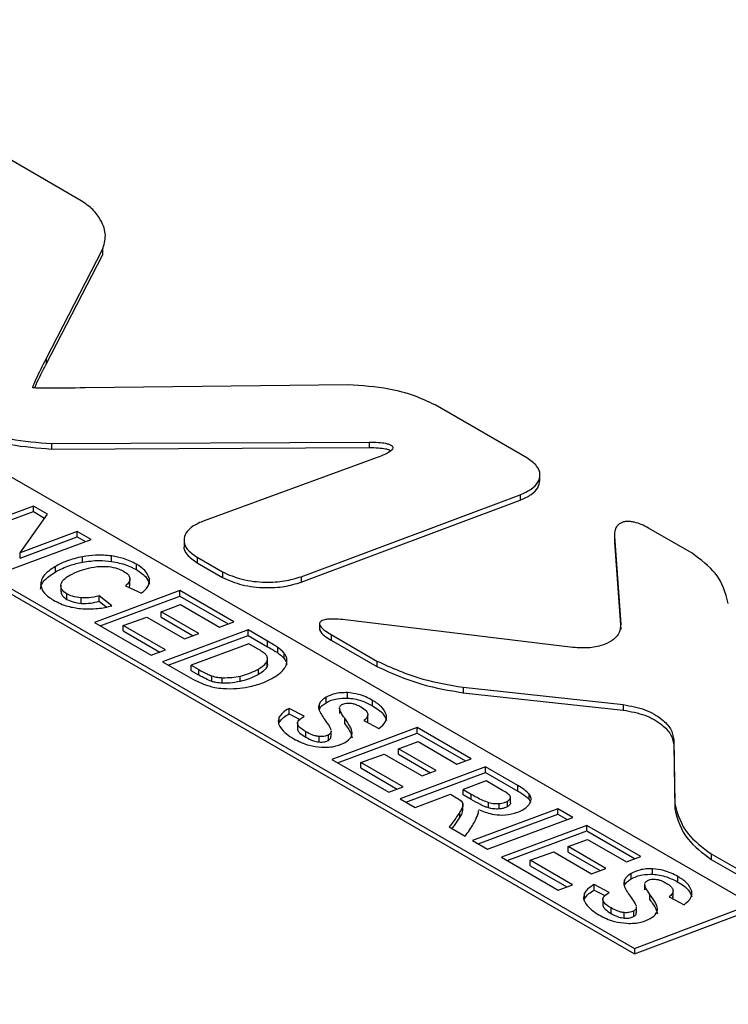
# Paper-space layout 'Sheet1' of a CAD drawing. Header units: millimetres. Extents: x 0 to 420, y 0 to 297.
# Tile 111 of 130: x 326.66 to 328.77, y 264.95 to 267.89. Entities that reach past the tile are written whole.
import ezdxf

# ---------------------------------------------------------------- set-up
doc = ezdxf.new("R2010")
doc.units = ezdxf.units.MM
doc.layers.add('SLD-0', color=179, linetype='Continuous')

psp = doc.layouts.new('Sheet1')

# ---------------------------------------------------------------- linework, layer by layer
at = {"layer": 'SLD-0', "color": 179, "linetype": 'Continuous', "lineweight": 25}
for p, q in [((326.8423, 267.353), (326.5782, 267.5054)), ((326.7376, 266.8806), (326.9063, 267.2067)), ((326.7376, 266.8643), (326.9063, 267.1904)), ((326.9063, 267.2067), (326.9063, 267.1904)), ((328.8433, 265.2516), (325.5068, 267.1777)), ((325.1575, 267.0462), (328.494, 265.1201)), ((325.1575, 267.0298), (328.494, 265.1037)), ((326.7376, 266.8806), (326.7376, 266.8643)), ((327.6389, 266.8034), (326.8543, 266.7937)), ((328.1728, 266.5849), (327.8986, 266.7432)), ((326.7536, 266.6276), (327.7021, 266.6319)), ((326.7536, 266.6276), (326.7536, 266.6113)), ((327.7021, 266.6319), (327.7021, 266.6156)), ((326.7536, 266.6113), (327.7021, 266.6156)), ((327.7256, 266.5856), (327.2092, 266.3972)), ((328.2119, 266.5153), (328.2119, 266.5357)), ((327.4994, 266.23), (328.1528, 266.4749)), ((328.1528, 266.4749), (328.1528, 266.4586)), ((327.4994, 266.2136), (328.1528, 266.4586)), ((326.6997, 266.4409), (326.4446, 266.346)), ((326.4618, 266.3361), (326.6997, 266.4245)), ((326.66, 266.3017), (326.7415, 266.4167)), ((326.7415, 266.4167), (326.6997, 266.4409)), ((326.6997, 266.4245), (326.6997, 266.4409)), ((326.6997, 266.4245), (326.7333, 266.4051)), ((326.8307, 266.3652), (326.66, 266.3017)), ((326.8722, 266.3412), (326.8307, 266.3652)), ((326.8307, 266.3489), (326.8307, 266.3652)), ((328.4341, 266.3568), (328.4341, 266.3364)), ((328.6663, 266.3), (328.5356, 266.3754)), ((326.6172, 266.2464), (326.8722, 266.3412)), ((326.66, 266.2854), (326.8307, 266.3489)), ((326.8307, 266.3489), (326.855, 266.3348)), ((327.1494, 266.3408), (327.1494, 266.3204)), ((328.4343, 266.3498), (328.4529, 266.0884)), ((328.4343, 266.3498), (328.4343, 266.3334)), ((328.4346, 266.3384), (328.4343, 266.3334)), ((328.4343, 266.3334), (328.4529, 266.072)), ((326.66, 266.2854), (326.66, 266.3017)), ((326.8462, 266.2735), (326.8462, 266.2898)), ((326.9333, 266.2756), (326.9333, 266.2919)), ((327.0071, 266.2511), (327.0071, 266.2675)), ((327.1882, 266.2881), (327.2642, 266.2442)), ((327.1882, 266.2881), (327.1882, 266.2718)), ((327.1882, 266.2718), (327.2642, 266.2279)), ((326.7657, 266.2444), (326.7657, 266.2607)), ((327.2642, 266.2442), (327.2642, 266.2279)), ((326.9881, 266.2053), (326.9881, 266.2237)), ((327.046, 266.2077), (327.046, 266.224)), ((327.4994, 266.23), (327.4994, 266.2136)), ((326.7817, 266.205), (326.7817, 266.1846)), ((326.7993, 266.1624), (326.7993, 266.1788)), ((327.1371, 266.1884), (326.882, 266.0935)), ((326.9751, 266.2029), (327.022, 266.1805)), ((327.2982, 266.0953), (327.1371, 266.1884)), ((327.1371, 266.172), (327.1371, 266.1884)), ((326.8419, 266.1504), (326.8419, 266.1667)), ((326.9342, 266.143), (326.8957, 266.1728)), ((326.8957, 266.1565), (326.8957, 266.1728)), ((326.8957, 266.1565), (326.9172, 266.1398)), ((326.8992, 266.0836), (327.1371, 266.172)), ((327.1371, 266.172), (327.281, 266.0889)), ((327.0812, 266.1252), (327.1392, 266.1467)), ((327.1937, 266.0602), (327.0812, 266.1252)), ((327.0812, 266.1088), (327.0812, 266.1252)), ((327.1392, 266.1467), (327.2556, 266.0795)), ((326.882, 266.0935), (327.0518, 265.9955)), ((326.9681, 266.0843), (327.0386, 266.1093)), ((327.0386, 266.1093), (327.1511, 266.0443)), ((327.0812, 266.1088), (327.1765, 266.0538)), ((327.2556, 266.0795), (327.2982, 266.0953)), ((327.554, 266.0919), (327.554, 266.0715)), ((328.3103, 266.0186), (327.6299, 266.1011)), ((327.0945, 266.0113), (326.9681, 266.0843)), ((326.9681, 266.068), (326.9681, 266.0843)), ((326.9681, 266.068), (327.0773, 266.0049)), ((327.3404, 266.071), (327.0853, 265.9762)), ((327.399, 266.0372), (327.3404, 266.071)), ((327.3404, 266.0546), (327.3404, 266.071)), ((327.1025, 265.9662), (327.3404, 266.0546)), ((327.1511, 266.0443), (327.1937, 266.0602)), ((327.3404, 266.0546), (327.399, 266.0208)), ((327.399, 266.0208), (327.399, 266.0372)), ((327.5886, 266.057), (327.7253, 265.9781)), ((327.5886, 266.057), (327.5886, 266.0407)), ((327.5886, 266.0407), (327.7253, 265.9618)), ((327.0518, 265.9955), (327.0945, 266.0113)), ((327.3429, 266.0296), (327.1711, 265.9656)), ((327.3689, 266.0146), (327.3429, 266.0296)), ((327.4296, 266.0023), (327.4296, 266.0187)), ((327.4484, 265.9854), (327.4484, 266.0017)), ((327.0853, 265.9762), (327.1619, 265.9319)), ((327.3972, 265.9617), (327.3972, 265.978)), ((327.3985, 265.9687), (327.3985, 265.9851)), ((327.7253, 265.9781), (327.7253, 265.9618)), ((327.1711, 265.9656), (327.1938, 265.9525)), ((327.1711, 265.9493), (327.1711, 265.9656)), ((327.1938, 265.9362), (327.1711, 265.9493)), ((327.1938, 265.9362), (327.1938, 265.9525)), ((327.3712, 265.938), (327.3712, 265.9543)), ((327.3981, 265.9688), (327.3972, 265.9617)), ((327.2323, 265.9173), (327.2323, 265.9336)), ((327.2635, 265.912), (327.2635, 265.9283)), ((327.3166, 265.9169), (327.3166, 265.9333)), ((327.9824, 265.8998), (328.4605, 265.848)), ((327.9824, 265.8998), (327.9824, 265.8835)), ((327.5732, 265.8535), (327.5732, 265.8699)), ((327.637, 265.8674), (327.637, 265.8837)), ((327.712, 265.8443), (327.712, 265.8606)), ((327.9824, 265.8835), (328.4605, 265.8317)), ((327.5076, 265.8133), (327.4629, 265.8366)), ((327.4629, 265.8203), (327.4629, 265.8366)), ((327.5535, 265.8344), (327.5535, 265.8507)), ((327.6132, 265.8373), (327.6132, 265.821)), ((327.6133, 265.8353), (327.6134, 265.8373)), ((328.4605, 265.848), (328.4605, 265.8317)), ((327.4336, 265.7943), (327.4336, 265.8106)), ((327.4629, 265.8203), (327.4946, 265.8037)), ((327.6291, 265.7909), (327.6291, 265.8072)), ((327.6862, 265.8002), (327.731, 265.7765)), ((327.6982, 265.8015), (327.6982, 265.8178)), ((327.7539, 265.8001), (327.7539, 265.8164)), ((327.4326, 265.7901), (327.4336, 265.7943)), ((327.4881, 265.7948), (327.4881, 265.7744)), ((327.5131, 265.7503), (327.5131, 265.7667)), ((327.5885, 265.7527), (327.5885, 265.769)), ((327.8457, 265.7793), (327.5907, 265.6844)), ((328.0069, 265.6862), (327.8457, 265.7793)), ((327.8457, 265.7629), (327.8457, 265.7793)), ((327.5524, 265.7364), (327.5524, 265.7527)), ((327.5805, 265.7413), (327.5805, 265.7576)), ((327.6079, 265.6745), (327.8457, 265.7629)), ((327.7899, 265.716), (327.8479, 265.7376)), ((327.8457, 265.7629), (327.9897, 265.6798)), ((327.8479, 265.7376), (327.9642, 265.6704)), ((328.6113, 265.744), (328.6141, 265.552)), ((328.6113, 265.744), (328.6113, 265.7277)), ((327.9024, 265.6511), (327.7899, 265.716)), ((327.7899, 265.6997), (327.7899, 265.716)), ((328.6113, 265.7277), (328.6141, 265.5357)), ((327.5907, 265.6844), (327.7604, 265.5864)), ((327.6767, 265.6752), (327.7472, 265.7002)), ((327.7472, 265.7002), (327.8598, 265.6352)), ((327.7899, 265.6997), (327.8852, 265.6447)), ((327.9642, 265.6704), (328.0069, 265.6862)), ((327.8032, 265.6022), (327.6767, 265.6752)), ((327.6767, 265.6589), (327.6767, 265.6752)), ((327.6767, 265.6589), (327.7859, 265.5958)), ((328.0493, 265.6618), (327.7941, 265.567)), ((327.8598, 265.6352), (327.9024, 265.6511)), ((328.1458, 265.6061), (328.0493, 265.6618)), ((328.0493, 265.6454), (328.0493, 265.6618)), ((327.8113, 265.5571), (328.0493, 265.6454)), ((328.0513, 265.6201), (327.9828, 265.5946)), ((328.0493, 265.6454), (328.1458, 265.5897)), ((328.1005, 265.5917), (328.0513, 265.6201)), ((327.7604, 265.5864), (327.8032, 265.6022)), ((327.9828, 265.5946), (328.0065, 265.5809)), ((327.9828, 265.5783), (327.9828, 265.5946)), ((328.1458, 265.5897), (328.1458, 265.6061)), ((327.7941, 265.567), (327.8389, 265.5411)), ((327.8389, 265.5411), (327.9445, 265.5804)), ((327.9445, 265.5804), (327.9628, 265.5699)), ((328.0065, 265.5646), (327.9828, 265.5783)), ((328.0065, 265.5646), (328.0065, 265.5809)), ((328.1237, 265.5543), (328.1237, 265.5706)), ((328.1796, 265.5645), (328.1796, 265.5808)), ((328.1796, 265.5645), (328.1832, 265.5564)), ((327.9816, 265.5312), (327.9816, 265.5516)), ((328.2657, 265.5368), (328.0106, 265.442)), ((328.0585, 265.5394), (328.0585, 265.5557)), ((328.0899, 265.5363), (328.0899, 265.5526)), ((328.1152, 265.5431), (328.1152, 265.5595)), ((328.3104, 265.511), (328.2657, 265.5368)), ((328.2657, 265.5205), (328.2657, 265.5368)), ((328.6141, 265.552), (328.6141, 265.5357)), ((327.9731, 265.5112), (327.9731, 265.5276)), ((328.0278, 265.4321), (328.2657, 265.5205)), ((328.0553, 265.4162), (328.3104, 265.511)), ((328.2657, 265.5205), (328.2932, 265.5046)), ((327.9404, 265.4825), (327.9884, 265.4548)), ((328.3519, 265.4871), (328.0968, 265.3922)), ((328.513, 265.394), (328.3519, 265.4871)), ((328.3519, 265.4707), (328.3519, 265.4871)), ((328.114, 265.3823), (328.3519, 265.4707)), ((328.296, 265.4238), (328.354, 265.4454)), ((328.3519, 265.4707), (328.4958, 265.3876)), ((328.354, 265.4454), (328.4704, 265.3782)), ((328.0106, 265.442), (328.0553, 265.4162)), ((328.4085, 265.3589), (328.296, 265.4238)), ((328.296, 265.4075), (328.296, 265.4238)), ((328.0968, 265.3922), (328.2666, 265.2942)), ((328.1828, 265.383), (328.2534, 265.408)), ((328.2534, 265.408), (328.366, 265.343)), ((328.296, 265.4075), (328.3913, 265.3525)), ((328.4704, 265.3782), (328.513, 265.394)), ((328.7231, 265.4021), (328.8517, 265.3279)), ((328.7231, 265.4021), (328.7231, 265.3857)), ((328.7231, 265.3857), (328.8517, 265.3115)), ((328.3093, 265.31), (328.1828, 265.383)), ((328.1828, 265.3667), (328.1828, 265.383)), ((328.1828, 265.3667), (328.2921, 265.3036)), ((328.366, 265.343), (328.4085, 265.3589)), ((328.5482, 265.3414), (328.5482, 265.3577)), ((328.4844, 265.3275), (328.4844, 265.3438)), ((328.6232, 265.3182), (328.6232, 265.3345)), ((328.2666, 265.2942), (328.3093, 265.31)), ((328.4188, 265.2873), (328.3741, 265.3106)), ((328.3741, 265.2943), (328.3741, 265.3106)), ((328.4647, 265.3084), (328.4647, 265.3247)), ((328.5244, 265.3113), (328.5244, 265.295)), ((328.5246, 265.3093), (328.5246, 265.3113)), ((328.3438, 265.2641), (328.3448, 265.2682)), ((328.3448, 265.2682), (328.3448, 265.2846)), ((328.3741, 265.2943), (328.4058, 265.2777)), ((328.3993, 265.2688), (328.3993, 265.2484)), ((328.5403, 265.2649), (328.5403, 265.2812)), ((328.5974, 265.2741), (328.6422, 265.2505)), ((328.6094, 265.2754), (328.6094, 265.2918)), ((328.6651, 265.2741), (328.6651, 265.2904)), ((328.4243, 265.2243), (328.4243, 265.2407)), ((328.494, 265.1201), (328.8433, 265.2516)), ((328.4997, 265.2266), (328.4997, 265.243)), ((328.4637, 265.2104), (328.4637, 265.2267)), ((328.4917, 265.2153), (328.4917, 265.2316)), ((328.494, 265.1037), (328.8433, 265.2352)), ((328.494, 265.1201), (328.494, 265.1037))]:
    psp.add_line(p, q, dxfattribs=at)
at = {"layer": 'SLD-0', "color": 8, "linetype": 'Continuous', "lineweight": 25}
psp.add_line((327.4564, 265.9749), (327.4564, 265.9841), dxfattribs=at)
at = {"layer": 'SLD-0', "color": 179, "linetype": 'Continuous', "lineweight": 25}
for points, knots in [([(300.8117, 233.1349), (301.6188, 233.2648), (303.2339, 233.5248), (305.597, 234.02), (308.0793, 234.6326), (310.6473, 235.3998), (313.2718, 236.337), (315.7847, 237.3803), (318.1811, 238.5162), (320.457, 239.7305), (322.6938, 241.0634), (324.8882, 242.5115), (327.0544, 244.0642), (329.5567, 245.9831), (332.3625, 248.2786), (335.4913, 250.9386), (338.371, 253.376), (341.0645, 255.5658), (343.5864, 257.5012), (346.2373, 259.3761), (348.7394, 260.9713), (351.0598, 262.2977), (353.1481, 263.3799), (355.3328, 264.3974), (357.612, 265.3396), (359.8488, 266.1475), (362.024, 266.8283), (364.1112, 267.4047), (365.5452, 267.7306), (366.2619, 267.8935)], [0, 0, 0, 0, 0.027717, 0.05546, 0.083177, 0.117121, 0.151185, 0.185354, 0.219572, 0.253751, 0.287773, 0.32568, 0.363607, 0.401527, 0.462639, 0.523763, 0.584887, 0.631004, 0.677154, 0.723264, 0.769326, 0.800145, 0.831038, 0.861937, 0.892791, 0.923577, 0.949045, 0.974532, 1, 1, 1, 1]), ([(366.2864, 267.8306), (365.5699, 267.6713), (364.1362, 267.3526), (362.0491, 266.7847), (359.8738, 266.1107), (357.6369, 265.3079), (355.3576, 264.3698), (353.1731, 263.3553), (351.0853, 262.2756), (348.765, 260.9512), (346.2629, 259.3578), (343.6119, 257.4842), (341.0903, 255.5499), (338.3969, 253.3607), (335.5173, 250.9232), (332.3888, 248.2628), (329.5832, 245.9664), (327.0811, 244.0464), (324.9148, 242.4924), (322.7202, 241.0427), (320.4828, 239.7079), (318.206, 238.4914), (315.8088, 237.353), (313.2951, 236.3066), (310.6701, 235.3653), (308.1014, 234.5932), (305.618, 233.9748), (303.2535, 233.4727), (301.6375, 233.2059), (300.8299, 233.0726)], [0, 0, 0, 0, 0.02543, 0.050879, 0.076309, 0.107066, 0.137893, 0.168764, 0.19963, 0.230421, 0.276466, 0.322559, 0.368692, 0.414792, 0.475916, 0.53704, 0.598151, 0.636084, 0.674023, 0.711942, 0.745992, 0.780199, 0.814445, 0.848642, 0.882735, 0.916709, 0.944464, 0.972244, 1, 1, 1, 1]), ([(298.7179, 234.1414), (299.2253, 234.2087), (300.6004, 234.3911), (302.8024, 234.7899), (305.2927, 235.364), (307.7067, 236.0448), (310.032, 236.8188), (312.2498, 237.673), (314.3587, 238.5984), (316.3664, 239.5836), (318.5512, 240.7685), (320.8745, 242.1712), (323.3057, 243.8), (325.7351, 245.5706), (328.1718, 247.4742), (331.0968, 249.8757), (334.4088, 252.6822), (337.5839, 255.3157), (340.2212, 257.3746), (342.2608, 258.882), (344.3881, 260.3481), (346.6208, 261.7651), (348.9849, 263.1167), (351.488, 264.3914), (354.1242, 265.5745), (356.8761, 266.6641), (358.8127, 267.2913), (359.7795, 267.6045)], [0, 0, 0, 0, 0.018184, 0.049281, 0.080496, 0.11178, 0.14305, 0.174192, 0.204849, 0.235532, 0.266199, 0.309531, 0.352901, 0.396258, 0.44618, 0.496107, 0.573894, 0.651674, 0.690242, 0.72883, 0.7674, 0.805943, 0.844697, 0.883574, 0.922465, 0.96129, 1, 1, 1, 1]), ([(326.9063, 267.2067), (326.9106, 267.2208), (326.9193, 267.25), (326.9045, 267.291), (326.88, 267.3267), (326.8546, 267.3444), (326.8423, 267.353)], [0, 0, 0, 0, 0.272034, 0.562347, 0.788167, 1, 1, 1, 1]), ([(326.6981, 266.7941), (326.6981, 266.7942), (326.698, 266.7942), (326.6979, 266.7943), (326.6979, 266.7947), (326.698, 266.7955), (326.6986, 266.7979), (326.7017, 266.8064), (326.7142, 266.8344), (326.7275, 266.8606), (326.7376, 266.8806)], [0, 0, 0, 0, 0.000846, 0.001972, 0.004452, 0.011092, 0.03004, 0.085506, 0.301996, 1, 1, 1, 1]), ([(326.7036, 266.7937), (326.705, 266.7972), (326.7151, 266.8209), (326.7273, 266.8443), (326.7376, 266.8643)], [0, 0, 0, 0, 0.147477, 1, 1, 1, 1]), ([(327.8986, 266.7432), (327.8788, 266.7525), (327.8371, 266.7721), (327.7495, 266.7954), (327.6802, 266.8004), (327.6389, 266.8034)], [0, 0, 0, 0, 0.268801, 0.564488, 1, 1, 1, 1]), ([(360.289, 266.7921), (359.6913, 266.634), (358.496, 266.3177), (356.4456, 265.6679), (354.1631, 264.828), (351.7016, 263.7616), (349.3617, 262.6011), (347.097, 261.3364), (344.9073, 259.9775), (342.7816, 258.5337), (340.7472, 257.0444), (338.1135, 254.9992), (334.9453, 252.3715), (331.6443, 249.5559), (328.7309, 247.1375), (326.298, 245.2092), (323.8698, 243.4088), (321.4365, 241.7447), (319.1088, 240.3029), (316.9158, 239.076), (314.8963, 238.0462), (312.7792, 237.0681), (310.5578, 236.156), (308.2358, 235.3099), (305.8305, 234.5268), (303.359, 233.7983), (301.66, 233.3558), (300.8117, 233.1349)], [0, 0, 0, 0, 0.023728, 0.047457, 0.0841, 0.120822, 0.157572, 0.194252, 0.233184, 0.272146, 0.311129, 0.350089, 0.429139, 0.508199, 0.559187, 0.610171, 0.654702, 0.699245, 0.743753, 0.775484, 0.807231, 0.838954, 0.87111, 0.903362, 0.935635, 0.967864, 1, 1, 1, 1]), ([(326.8543, 266.7937), (326.8148, 266.7933), (326.7656, 266.7928), (326.7142, 266.7932), (326.7018, 266.7937), (326.699, 266.7939), (326.6983, 266.7941), (326.6982, 266.7941), (326.6981, 266.7941)], [0, 0, 0, 0, 0.757155, 0.944438, 0.986459, 0.996156, 0.998476, 1, 1, 1, 1]), ([(326.4938, 266.689), (326.5136, 266.6796), (326.5553, 266.6599), (326.6429, 266.6363), (326.7123, 266.6308), (326.7536, 266.6276)], [0, 0, 0, 0, 0.268719, 0.564567, 1, 1, 1, 1]), ([(326.4938, 266.6727), (326.5136, 266.6633), (326.5553, 266.6436), (326.6429, 266.6199), (326.7123, 266.6145), (326.7536, 266.6113)], [0, 0, 0, 0, 0.268719, 0.564567, 1, 1, 1, 1]), ([(327.7021, 266.6319), (327.7115, 266.6318), (327.728, 266.6316), (327.7479, 266.6294), (327.7607, 266.6262), (327.7682, 266.6229), (327.7724, 266.6187), (327.7728, 266.6138), (327.7697, 266.6087), (327.7619, 266.602), (327.7471, 266.5939), (327.7334, 266.5886), (327.7256, 266.5856)], [0, 0, 0, 0, 0.180979, 0.319924, 0.391632, 0.449806, 0.49987, 0.549937, 0.608118, 0.679846, 0.81887, 1, 1, 1, 1]), ([(327.7021, 266.6156), (327.7115, 266.6155), (327.728, 266.6153), (327.7478, 266.613), (327.7604, 266.6101), (327.765, 266.6077), (327.7669, 266.6067)], [0, 0, 0, 0, 0.411547, 0.727509, 0.890574, 1, 1, 1, 1]), ([(328.1528, 266.4749), (328.1645, 266.4801), (328.187, 266.4901), (328.2075, 266.5114), (328.2146, 266.5356), (328.2049, 266.5624), (328.1838, 266.5772), (328.1728, 266.5849)], [0, 0, 0, 0, 0.19903, 0.381114, 0.556552, 0.767755, 1, 1, 1, 1]), ([(328.1528, 266.4586), (328.1645, 266.4638), (328.1868, 266.4738), (328.208, 266.4949), (328.2106, 266.51), (328.2118, 266.5173)], [0, 0, 0, 0, 0.3600971, 0.6895354, 1, 1, 1, 1]), ([(327.2092, 266.3972), (327.1974, 266.3921), (327.1749, 266.3823), (327.154, 266.3612), (327.1466, 266.3372), (327.1562, 266.3104), (327.1772, 266.2958), (327.1882, 266.2881)], [0, 0, 0, 0, 0.199643, 0.381624, 0.556578, 0.767368, 1, 1, 1, 1]), ([(328.5356, 266.3754), (328.5287, 266.3792), (328.5162, 266.3859), (328.4977, 266.3922), (328.4829, 266.3949), (328.4715, 266.3953), (328.4612, 266.3938), (328.4524, 266.3905), (328.4452, 266.3854), (328.4386, 266.3772), (328.4341, 266.3651), (328.4342, 266.3552), (328.4343, 266.3498)], [0, 0, 0, 0, 0.167146, 0.3013753, 0.3754496, 0.4402836, 0.4999802, 0.5596919, 0.6245436, 0.6986541, 0.8328883, 1, 1, 1, 1]), ([(327.1494, 266.3225), (327.1494, 266.3224), (327.1466, 266.3136), (327.1575, 266.294), (327.1777, 266.2794), (327.1882, 266.2718)], [0, 0, 0, 0, 0.003258, 0.47708, 1, 1, 1, 1]), ([(328.774, 266.1501), (328.7657, 266.1813), (328.7508, 266.2366), (328.692, 266.2807), (328.6663, 266.3)], [0, 0, 0, 0, 0.563427, 1, 1, 1, 1]), ([(326.8462, 266.2898), (326.8298, 266.286), (326.8, 266.2789), (326.7764, 266.2664), (326.7657, 266.2607)], [0, 0, 0, 0, 0.550076, 1, 1, 1, 1]), ([(326.7657, 266.2444), (326.7794, 266.2514), (326.8034, 266.2638), (326.8333, 266.2706), (326.8462, 266.2735)], [0, 0, 0, 0, 0.568271, 1, 1, 1, 1]), ([(326.9333, 266.2919), (326.9172, 266.2935), (326.8878, 266.2963), (326.8591, 266.2919), (326.8462, 266.2898)], [0, 0, 0, 0, 0.549523, 1, 1, 1, 1]), ([(326.8462, 266.2735), (326.8626, 266.2759), (326.8915, 266.2801), (326.9207, 266.277), (326.9333, 266.2756)], [0, 0, 0, 0, 0.567977, 1, 1, 1, 1]), ([(327.0071, 266.2675), (326.9949, 266.2736), (326.9729, 266.2846), (326.9454, 266.2897), (326.9333, 266.2919)], [0, 0, 0, 0, 0.560875, 1, 1, 1, 1]), ([(326.9333, 266.2756), (326.9486, 266.2726), (326.9761, 266.2672), (326.9976, 266.2561), (327.0071, 266.2511)], [0, 0, 0, 0, 0.556985, 1, 1, 1, 1]), ([(327.046, 266.224), (327.0426, 266.2327), (327.0362, 266.2492), (327.0164, 266.2616), (327.0071, 266.2675)], [0, 0, 0, 0, 0.528933, 1, 1, 1, 1]), ([(326.7657, 266.2607), (326.7516, 266.2517), (326.728, 266.2367), (326.723, 266.2169), (326.7209, 266.209)], [0, 0, 0, 0, 0.600211, 1, 1, 1, 1]), ([(326.7209, 266.1926), (326.7218, 266.1976), (326.7235, 266.2078), (326.7375, 266.2262), (326.7547, 266.2373), (326.7657, 266.2444)], [0, 0, 0, 0, 0.250779, 0.517225, 1, 1, 1, 1]), ([(326.8081, 266.2344), (326.8174, 266.2391), (326.8343, 266.2477), (326.8547, 266.2531), (326.8639, 266.2555)], [0, 0, 0, 0, 0.548809, 1, 1, 1, 1]), ([(326.8639, 266.2555), (326.8754, 266.2578), (326.8948, 266.2619), (326.9153, 266.2607), (326.9236, 266.2602)], [0, 0, 0, 0, 0.591853, 1, 1, 1, 1]), ([(326.9236, 266.2602), (326.9332, 266.2587), (326.9502, 266.2561), (326.9634, 266.2494), (326.9691, 266.2465)], [0, 0, 0, 0, 0.564728, 1, 1, 1, 1]), ([(326.9691, 266.2465), (326.9746, 266.243), (326.9838, 266.2371), (326.9867, 266.2293), (326.9879, 266.2261)], [0, 0, 0, 0, 0.592364, 1, 1, 1, 1]), ([(327.0071, 266.2511), (327.0186, 266.2437), (327.0381, 266.231), (327.0437, 266.2145), (327.046, 266.2077)], [0, 0, 0, 0, 0.587333, 1, 1, 1, 1]), ([(327.2642, 266.2442), (327.283, 266.2359), (327.321, 266.2191), (327.3879, 266.2124), (327.4496, 266.2152), (327.4829, 266.2251), (327.4994, 266.23)], [0, 0, 0, 0, 0.27759, 0.560165, 0.781793, 1, 1, 1, 1]), ([(326.7209, 266.209), (326.7233, 266.199), (326.7277, 266.1802), (326.7497, 266.1662), (326.7601, 266.1596)], [0, 0, 0, 0, 0.528055, 1, 1, 1, 1]), ([(326.7818, 266.2047), (326.7824, 266.2076), (326.7837, 266.2134), (326.792, 266.2239), (326.8018, 266.2303), (326.8081, 266.2344)], [0, 0, 0, 0, 0.2514244, 0.5186225, 1, 1, 1, 1]), ([(326.9879, 266.2261), (326.988, 266.2241), (326.9882, 266.2199), (326.9843, 266.2118), (326.9787, 266.2064), (326.9751, 266.2029)], [0, 0, 0, 0, 0.2455171, 0.5122363, 1, 1, 1, 1]), ([(326.9848, 266.1983), (326.9854, 266.1989), (326.988, 266.2016), (326.9877, 266.2049), (326.9875, 266.2074)], [0, 0, 0, 0, 0.217772, 1, 1, 1, 1]), ([(327.022, 266.1805), (327.0307, 266.1881), (327.0459, 266.2014), (327.046, 266.2172), (327.046, 266.224)], [0, 0, 0, 0, 0.572656, 1, 1, 1, 1]), ([(327.2642, 266.2279), (327.283, 266.2196), (327.321, 266.2027), (327.3879, 266.196), (327.4496, 266.1989), (327.4829, 266.2087), (327.4994, 266.2136)], [0, 0, 0, 0, 0.27759, 0.560165, 0.781793, 1, 1, 1, 1]), ([(326.7993, 266.1788), (326.7933, 266.1831), (326.7827, 266.1907), (326.7821, 266.2004), (326.7818, 266.2047)], [0, 0, 0, 0, 0.55824, 1, 1, 1, 1]), ([(326.7818, 266.1884), (326.7824, 266.1829), (326.7835, 266.1732), (326.7944, 266.1657), (326.7993, 266.1624)], [0, 0, 0, 0, 0.556262, 1, 1, 1, 1]), ([(326.8419, 266.1667), (326.8329, 266.1679), (326.817, 266.1699), (326.8046, 266.1761), (326.7993, 266.1788)], [0, 0, 0, 0, 0.564271, 1, 1, 1, 1]), ([(326.7601, 266.1596), (326.7736, 266.1528), (326.7973, 266.1409), (326.8276, 266.1366), (326.8406, 266.1347)], [0, 0, 0, 0, 0.570563, 1, 1, 1, 1]), ([(326.7993, 266.1624), (326.8062, 266.1591), (326.8188, 266.1531), (326.8348, 266.1512), (326.8419, 266.1504)], [0, 0, 0, 0, 0.552474, 1, 1, 1, 1]), ([(326.8957, 266.1728), (326.8856, 266.1703), (326.8683, 266.1659), (326.8496, 266.1665), (326.8419, 266.1667)], [0, 0, 0, 0, 0.587142, 1, 1, 1, 1]), ([(326.8419, 266.1504), (326.8519, 266.1502), (326.8706, 266.15), (326.8877, 266.1544), (326.8957, 266.1565)], [0, 0, 0, 0, 0.530118, 1, 1, 1, 1]), ([(326.8406, 266.1347), (326.858, 266.134), (326.8904, 266.1328), (326.9203, 266.1398), (326.9342, 266.143)], [0, 0, 0, 0, 0.538283, 1, 1, 1, 1]), ([(327.6299, 266.1011), (327.6207, 266.102), (327.6044, 266.1037), (327.584, 266.1038), (327.5702, 266.102), (327.5616, 266.0995), (327.5558, 266.0957), (327.5535, 266.0909), (327.5546, 266.0854), (327.5596, 266.0777), (327.5708, 266.0679), (327.5822, 266.0609), (327.5886, 266.057)], [0, 0, 0, 0, 0.179368, 0.317734, 0.389723, 0.448727, 0.500044, 0.551357, 0.610363, 0.68235, 0.820694, 1, 1, 1, 1]), ([(327.5543, 266.0735), (327.5544, 266.0722), (327.5546, 266.0686), (327.5598, 266.0614), (327.5707, 266.0515), (327.5822, 266.0446), (327.5886, 266.0407)], [0, 0, 0, 0, 0.103153, 0.268849, 0.587282, 1, 1, 1, 1]), ([(328.4529, 266.0884), (328.4524, 266.0799), (328.4513, 266.0637), (328.4333, 266.042), (328.4033, 266.0253), (328.3598, 266.0154), (328.3274, 266.0175), (328.3103, 266.0186)], [0, 0, 0, 0, 0.200916, 0.382481, 0.556271, 0.766228, 1, 1, 1, 1]), ([(327.4296, 266.0187), (327.4254, 266.0213), (327.4155, 266.0277), (327.4051, 266.0337), (327.399, 266.0372)], [0, 0, 0, 0, 0.421512, 1, 1, 1, 1]), ([(327.3937, 265.9973), (327.3904, 266.0001), (327.3832, 266.0064), (327.3739, 266.0117), (327.3689, 266.0146)], [0, 0, 0, 0, 0.455985, 1, 1, 1, 1]), ([(327.399, 266.0208), (327.4063, 266.0166), (327.4168, 266.0106), (327.4266, 266.0043), (327.4296, 266.0023)], [0, 0, 0, 0, 0.698427, 1, 1, 1, 1]), ([(327.4484, 266.0017), (327.4455, 266.0049), (327.4402, 266.0109), (327.4329, 266.0162), (327.4296, 266.0187)], [0, 0, 0, 0, 0.537538, 1, 1, 1, 1]), ([(327.4296, 266.0023), (327.4338, 265.9992), (327.441, 265.9939), (327.4462, 265.9879), (327.4484, 265.9854)], [0, 0, 0, 0, 0.581927, 1, 1, 1, 1]), ([(327.4564, 265.9841), (327.4556, 265.9875), (327.4541, 265.9936), (327.4501, 265.9992), (327.4484, 266.0017)], [0, 0, 0, 0, 0.559012, 1, 1, 1, 1]), ([(327.3712, 265.9543), (327.3784, 265.9586), (327.3899, 265.9656), (327.3952, 265.9746), (327.3972, 265.978)], [0, 0, 0, 0, 0.623165, 1, 1, 1, 1]), ([(327.3972, 265.978), (327.3981, 265.9818), (327.3996, 265.9885), (327.3955, 265.9947), (327.3937, 265.9973)], [0, 0, 0, 0, 0.5787128, 1, 1, 1, 1]), ([(327.4484, 265.9854), (327.4506, 265.9822), (327.4545, 265.9765), (327.4558, 265.9704), (327.4564, 265.9678)], [0, 0, 0, 0, 0.560202, 1, 1, 1, 1]), ([(327.454, 265.9654), (327.4552, 265.9689), (327.4573, 265.9751), (327.4567, 265.9814), (327.4564, 265.9841)], [0, 0, 0, 0, 0.566665, 1, 1, 1, 1]), ([(327.7253, 265.9781), (327.7691, 265.9582), (327.8468, 265.9229), (327.9412, 265.9068), (327.9824, 265.8998)], [0, 0, 0, 0, 0.564273, 1, 1, 1, 1]), ([(327.1938, 265.9525), (327.2016, 265.948), (327.2135, 265.9411), (327.2275, 265.9356), (327.2323, 265.9336)], [0, 0, 0, 0, 0.650655, 1, 1, 1, 1]), ([(327.3166, 265.9333), (327.3274, 265.9361), (327.3475, 265.9415), (327.3636, 265.9502), (327.3712, 265.9543)], [0, 0, 0, 0, 0.533245, 1, 1, 1, 1]), ([(327.3972, 265.9617), (327.3962, 265.9596), (327.3939, 265.955), (327.3854, 265.9468), (327.3768, 265.9415), (327.3712, 265.938)], [0, 0, 0, 0, 0.230554, 0.495574, 1, 1, 1, 1]), ([(327.4148, 265.9276), (327.4203, 265.931), (327.4298, 265.9368), (327.4372, 265.9435), (327.4404, 265.9463)], [0, 0, 0, 0, 0.577496, 1, 1, 1, 1]), ([(327.4404, 265.9463), (327.4437, 265.9498), (327.4494, 265.9559), (327.4527, 265.9626), (327.454, 265.9654)], [0, 0, 0, 0, 0.576523, 1, 1, 1, 1]), ([(327.7253, 265.9618), (327.7691, 265.9419), (327.8468, 265.9066), (327.9412, 265.8905), (327.9824, 265.8835)], [0, 0, 0, 0, 0.564273, 1, 1, 1, 1]), ([(327.1619, 265.9319), (327.1712, 265.9266), (327.1856, 265.9183), (327.202, 265.9115), (327.2079, 265.909)], [0, 0, 0, 0, 0.644042, 1, 1, 1, 1]), ([(327.2323, 265.9173), (327.2259, 265.92), (327.2121, 265.9256), (327.2001, 265.9325), (327.1938, 265.9362)], [0, 0, 0, 0, 0.468947, 1, 1, 1, 1]), ([(327.2323, 265.9336), (327.2378, 265.9321), (327.2477, 265.9293), (327.2586, 265.9286), (327.2635, 265.9283)], [0, 0, 0, 0, 0.550988, 1, 1, 1, 1]), ([(327.2635, 265.912), (327.2573, 265.9124), (327.2464, 265.9132), (327.2366, 265.9161), (327.2323, 265.9173)], [0, 0, 0, 0, 0.567423, 1, 1, 1, 1]), ([(327.2635, 265.9283), (327.2732, 265.9284), (327.2914, 265.9285), (327.3086, 265.9318), (327.3166, 265.9333)], [0, 0, 0, 0, 0.534891, 1, 1, 1, 1]), ([(327.3166, 265.9169), (327.3065, 265.9151), (327.2892, 265.9119), (327.271, 265.9119), (327.2635, 265.912)], [0, 0, 0, 0, 0.583888, 1, 1, 1, 1]), ([(327.3712, 265.938), (327.3616, 265.9329), (327.3453, 265.9242), (327.325, 265.9191), (327.3166, 265.9169)], [0, 0, 0, 0, 0.585347, 1, 1, 1, 1]), ([(327.3412, 265.9007), (327.356, 265.9042), (327.3833, 265.9108), (327.4049, 265.9223), (327.4148, 265.9276)], [0, 0, 0, 0, 0.5414478, 1, 1, 1, 1]), ([(327.2079, 265.909), (327.2187, 265.9055), (327.2369, 265.8994), (327.2574, 265.897), (327.2658, 265.8961)], [0, 0, 0, 0, 0.591052, 1, 1, 1, 1]), ([(327.2658, 265.8961), (327.2797, 265.8956), (327.3053, 265.8948), (327.3299, 265.8988), (327.3412, 265.9007)], [0, 0, 0, 0, 0.540939, 1, 1, 1, 1]), ([(327.5732, 265.8699), (327.5682, 265.8666), (327.5594, 265.8609), (327.5552, 265.8538), (327.5535, 265.8507)], [0, 0, 0, 0, 0.577795, 1, 1, 1, 1]), ([(327.637, 265.8837), (327.6303, 265.8837), (327.6172, 265.8838), (327.5943, 265.8799), (327.5813, 265.8737), (327.5732, 265.8699)], [0, 0, 0, 0, 0.286063, 0.558847, 1, 1, 1, 1]), ([(327.5732, 265.8535), (327.5783, 265.8561), (327.5881, 265.8611), (327.6097, 265.867), (327.6266, 265.8672), (327.637, 265.8674)], [0, 0, 0, 0, 0.286224, 0.559042, 1, 1, 1, 1]), ([(327.712, 265.8606), (327.6988, 265.8676), (327.6771, 265.8792), (327.6483, 265.8824), (327.637, 265.8837)], [0, 0, 0, 0, 0.6053382, 1, 1, 1, 1]), ([(327.637, 265.8674), (327.6441, 265.8668), (327.6588, 265.8655), (327.6852, 265.8582), (327.7015, 265.8497), (327.712, 265.8443)], [0, 0, 0, 0, 0.246156, 0.512509, 1, 1, 1, 1]), ([(327.7539, 265.8164), (327.7501, 265.825), (327.7426, 265.8418), (327.722, 265.8544), (327.712, 265.8606)], [0, 0, 0, 0, 0.512764, 1, 1, 1, 1]), ([(327.4629, 265.8366), (327.4556, 265.8322), (327.443, 265.8246), (327.4364, 265.8148), (327.4336, 265.8106)], [0, 0, 0, 0, 0.577599, 1, 1, 1, 1]), ([(327.5535, 265.8507), (327.5522, 265.8468), (327.55, 265.8397), (327.5523, 265.8327), (327.5534, 265.8295)], [0, 0, 0, 0, 0.5543609, 1, 1, 1, 1]), ([(327.5534, 265.8295), (327.556, 265.8244), (327.5615, 265.8138), (327.5688, 265.8034), (327.5726, 265.798)], [0, 0, 0, 0, 0.476792, 1, 1, 1, 1]), ([(327.5535, 265.8344), (327.5559, 265.8383), (327.5603, 265.8454), (327.5692, 265.851), (327.5732, 265.8535)], [0, 0, 0, 0, 0.540027, 1, 1, 1, 1]), ([(327.6291, 265.8072), (327.6246, 265.8134), (327.6179, 265.8226), (327.6144, 265.8322), (327.6133, 265.8353)], [0, 0, 0, 0, 0.680084, 1, 1, 1, 1]), ([(327.6134, 265.8394), (327.6138, 265.8406), (327.6149, 265.8439), (327.6186, 265.8465), (327.6209, 265.8481)], [0, 0, 0, 0, 0.385075, 1, 1, 1, 1]), ([(327.6209, 265.8481), (327.6228, 265.849), (327.6264, 265.8508), (327.6345, 265.8528), (327.6408, 265.8527), (327.6448, 265.8527)], [0, 0, 0, 0, 0.280505, 0.551051, 1, 1, 1, 1]), ([(327.6448, 265.8527), (327.6476, 265.8523), (327.6537, 265.8515), (327.6651, 265.8477), (327.6726, 265.8437), (327.6775, 265.841)], [0, 0, 0, 0, 0.220144, 0.481917, 1, 1, 1, 1]), ([(327.6775, 265.841), (327.6836, 265.8373), (327.6935, 265.8312), (327.6967, 265.8231), (327.698, 265.82)], [0, 0, 0, 0, 0.6121728, 1, 1, 1, 1]), ([(327.712, 265.8443), (327.7243, 265.8365), (327.7448, 265.8237), (327.7513, 265.8068), (327.7539, 265.8001)], [0, 0, 0, 0, 0.603673, 1, 1, 1, 1]), ([(328.4605, 265.848), (328.4829, 265.8438), (328.5282, 265.8352), (328.5751, 265.8071), (328.6051, 265.776), (328.6092, 265.7546), (328.6113, 265.744)], [0, 0, 0, 0, 0.277997, 0.560032, 0.781354, 1, 1, 1, 1]), ([(328.4605, 265.8317), (328.4829, 265.8274), (328.5282, 265.8189), (328.5751, 265.7907), (328.6051, 265.7597), (328.6092, 265.7383), (328.6113, 265.7277)], [0, 0, 0, 0, 0.277997, 0.560032, 0.781354, 1, 1, 1, 1]), ([(327.4336, 265.8106), (327.4318, 265.805), (327.4286, 265.7943), (327.4345, 265.7841), (327.4373, 265.7793)], [0, 0, 0, 0, 0.53033, 1, 1, 1, 1]), ([(327.4336, 265.7943), (327.4373, 265.7995), (327.4443, 265.8093), (327.4571, 265.8168), (327.4629, 265.8203)], [0, 0, 0, 0, 0.540447, 1, 1, 1, 1]), ([(327.4881, 265.794), (327.4886, 265.7955), (327.4897, 265.799), (327.4963, 265.8057), (327.503, 265.8102), (327.5076, 265.8133)], [0, 0, 0, 0, 0.204876, 0.463365, 1, 1, 1, 1]), ([(327.5726, 265.798), (327.5771, 265.7919), (327.5835, 265.7833), (327.5872, 265.7741), (327.5882, 265.7714)], [0, 0, 0, 0, 0.703812, 1, 1, 1, 1]), ([(327.6515, 265.7651), (327.651, 265.7677), (327.6497, 265.7742), (327.642, 265.7883), (327.6343, 265.7995), (327.6291, 265.8072)], [0, 0, 0, 0, 0.1815034, 0.4384017, 1, 1, 1, 1]), ([(327.698, 265.82), (327.6977, 265.8161), (327.697, 265.8088), (327.6897, 265.8029), (327.6862, 265.8002)], [0, 0, 0, 0, 0.532257, 1, 1, 1, 1]), ([(327.6965, 265.7947), (327.6965, 265.7948), (327.6984, 265.7968), (327.698, 265.7991), (327.6976, 265.8015)], [0, 0, 0, 0, 0.006313, 1, 1, 1, 1]), ([(327.731, 265.7765), (327.7393, 265.7833), (327.7541, 265.7954), (327.754, 265.81), (327.7539, 265.8164)], [0, 0, 0, 0, 0.56552, 1, 1, 1, 1]), ([(327.4373, 265.7793), (327.4428, 265.7728), (327.453, 265.7605), (327.4692, 265.7507), (327.4768, 265.746)], [0, 0, 0, 0, 0.531073, 1, 1, 1, 1]), ([(327.5131, 265.7667), (327.5052, 265.7717), (327.4949, 265.7782), (327.4884, 265.7883), (327.4882, 265.7922), (327.4881, 265.794)], [0, 0, 0, 0, 0.633851, 0.826616, 1, 1, 1, 1]), ([(327.4881, 265.7777), (327.4883, 265.7753), (327.4888, 265.7702), (327.4971, 265.7605), (327.5067, 265.7544), (327.5131, 265.7503)], [0, 0, 0, 0, 0.222917, 0.481954, 1, 1, 1, 1]), ([(327.5524, 265.7527), (327.549, 265.7532), (327.5416, 265.7541), (327.5279, 265.7588), (327.519, 265.7635), (327.5131, 265.7667)], [0, 0, 0, 0, 0.223313, 0.485947, 1, 1, 1, 1]), ([(327.5883, 265.769), (327.5883, 265.7683), (327.5884, 265.7663), (327.5866, 265.7621), (327.5828, 265.7593), (327.5805, 265.7576)], [0, 0, 0, 0, 0.1659187, 0.4921385, 1, 1, 1, 1]), ([(327.6291, 265.7909), (327.6359, 265.7816), (327.646, 265.768), (327.6502, 265.7534), (327.6515, 265.7487)], [0, 0, 0, 0, 0.681376, 1, 1, 1, 1]), ([(327.4768, 265.746), (327.4912, 265.7385), (327.5154, 265.7258), (327.5471, 265.7222), (327.5598, 265.7208)], [0, 0, 0, 0, 0.598501, 1, 1, 1, 1]), ([(327.5131, 265.7503), (327.5204, 265.7463), (327.5318, 265.7399), (327.5469, 265.7373), (327.5524, 265.7364)], [0, 0, 0, 0, 0.632715, 1, 1, 1, 1]), ([(327.5805, 265.7576), (327.5784, 265.7566), (327.5743, 265.7546), (327.5646, 265.7524), (327.5572, 265.7526), (327.5524, 265.7527)], [0, 0, 0, 0, 0.270531, 0.538358, 1, 1, 1, 1]), ([(327.5524, 265.7364), (327.5555, 265.7363), (327.5613, 265.736), (327.5715, 265.7372), (327.5771, 265.7398), (327.5805, 265.7413)], [0, 0, 0, 0, 0.303543, 0.579197, 1, 1, 1, 1]), ([(327.5805, 265.7413), (327.5821, 265.7424), (327.5851, 265.7444), (327.5881, 265.7484), (327.588, 265.7512), (327.588, 265.7527)], [0, 0, 0, 0, 0.327343, 0.646927, 1, 1, 1, 1]), ([(327.63, 265.735), (327.6372, 265.74), (327.6498, 265.7488), (327.651, 265.7602), (327.6515, 265.7651)], [0, 0, 0, 0, 0.567177, 1, 1, 1, 1]), ([(327.5598, 265.7208), (327.5674, 265.7207), (327.582, 265.7206), (327.6072, 265.7244), (327.6214, 265.731), (327.63, 265.735)], [0, 0, 0, 0, 0.29544, 0.570192, 1, 1, 1, 1]), ([(328.1227, 265.5749), (328.1219, 265.5761), (328.1198, 265.579), (328.1123, 265.5846), (328.1053, 265.5888), (328.1005, 265.5917)], [0, 0, 0, 0, 0.181049, 0.436479, 1, 1, 1, 1]), ([(328.1796, 265.5808), (328.1749, 265.5854), (328.1654, 265.5945), (328.1524, 265.6022), (328.1458, 265.6061)], [0, 0, 0, 0, 0.494926, 1, 1, 1, 1]), ([(327.9628, 265.5699), (327.9678, 265.567), (327.9755, 265.5625), (327.9794, 265.5567), (327.9808, 265.5546)], [0, 0, 0, 0, 0.650703, 1, 1, 1, 1]), ([(328.0065, 265.5809), (328.0174, 265.5745), (328.0333, 265.5651), (328.0524, 265.558), (328.0585, 265.5557)], [0, 0, 0, 0, 0.680982, 1, 1, 1, 1]), ([(328.0585, 265.5394), (328.0549, 265.5406), (328.0463, 265.5435), (328.0289, 265.552), (328.0156, 265.5595), (328.0065, 265.5646)], [0, 0, 0, 0, 0.181686, 0.438849, 1, 1, 1, 1]), ([(328.1152, 265.5595), (328.1171, 265.5607), (328.1207, 265.5631), (328.1243, 265.5685), (328.1233, 265.5724), (328.1227, 265.5749)], [0, 0, 0, 0, 0.292307, 0.562163, 1, 1, 1, 1]), ([(328.1458, 265.5897), (328.1539, 265.5849), (328.1669, 265.5772), (328.1761, 265.568), (328.1796, 265.5645)], [0, 0, 0, 0, 0.624194, 1, 1, 1, 1]), ([(328.1839, 265.5574), (328.1849, 265.562), (328.1868, 265.57), (328.1818, 265.5775), (328.1796, 265.5808)], [0, 0, 0, 0, 0.56696, 1, 1, 1, 1]), ([(327.9808, 265.5546), (327.9812, 265.5526), (327.9821, 265.5481), (327.9797, 265.5389), (327.9757, 265.5321), (327.9731, 265.5276)], [0, 0, 0, 0, 0.222892, 0.486929, 1, 1, 1, 1]), ([(327.9731, 265.5112), (327.9768, 265.5168), (327.9815, 265.524), (327.981, 265.5315), (327.9809, 265.5332)], [0, 0, 0, 0, 0.7741, 1, 1, 1, 1]), ([(328.028, 265.5348), (328.0412, 265.5294), (328.0629, 265.5204), (328.0893, 265.5188), (328.0998, 265.5182)], [0, 0, 0, 0, 0.6039719, 1, 1, 1, 1]), ([(328.0585, 265.5557), (328.0643, 265.5544), (328.0744, 265.552), (328.0853, 265.5524), (328.0899, 265.5526)], [0, 0, 0, 0, 0.574145, 1, 1, 1, 1]), ([(328.0899, 265.5363), (328.084, 265.5361), (328.0731, 265.5358), (328.0631, 265.5383), (328.0585, 265.5394)], [0, 0, 0, 0, 0.543152, 1, 1, 1, 1]), ([(328.0899, 265.5526), (328.0954, 265.5533), (328.1048, 265.5544), (328.1121, 265.558), (328.1152, 265.5595)], [0, 0, 0, 0, 0.57594, 1, 1, 1, 1]), ([(328.1152, 265.5431), (328.1111, 265.5413), (328.1037, 265.5378), (328.0942, 265.5367), (328.0899, 265.5363)], [0, 0, 0, 0, 0.540836, 1, 1, 1, 1]), ([(328.0998, 265.5182), (328.1123, 265.5193), (328.1353, 265.5212), (328.1526, 265.5301), (328.1605, 265.5341)], [0, 0, 0, 0, 0.543206, 1, 1, 1, 1]), ([(328.1236, 265.5542), (328.1237, 265.5541), (328.124, 265.5525), (328.1222, 265.5482), (328.1179, 265.5451), (328.1152, 265.5431)], [0, 0, 0, 0, 0.034957, 0.397791, 1, 1, 1, 1]), ([(328.1605, 265.5341), (328.1667, 265.5381), (328.1774, 265.545), (328.182, 265.5538), (328.1839, 265.5574)], [0, 0, 0, 0, 0.5820391, 1, 1, 1, 1]), ([(328.6141, 265.552), (328.6229, 265.5209), (328.6383, 265.4655), (328.6973, 265.4214), (328.7231, 265.4021)], [0, 0, 0, 0, 0.563148, 1, 1, 1, 1]), ([(328.6141, 265.5357), (328.6229, 265.5045), (328.6383, 265.4492), (328.6973, 265.405), (328.7231, 265.3857)], [0, 0, 0, 0, 0.563148, 1, 1, 1, 1]), ([(327.9731, 265.5276), (327.9665, 265.5176), (327.9565, 265.5024), (327.9446, 265.4876), (327.9404, 265.4825)], [0, 0, 0, 0, 0.653068, 1, 1, 1, 1]), ([(327.9492, 265.4775), (327.9517, 265.4806), (327.9604, 265.4917), (327.9678, 265.5031), (327.9731, 265.5112)], [0, 0, 0, 0, 0.286297, 1, 1, 1, 1]), ([(327.9884, 265.4548), (327.9971, 265.4669), (328.011, 265.4863), (328.0209, 265.5065), (328.0246, 265.5142)], [0, 0, 0, 0, 0.623149, 1, 1, 1, 1]), ([(328.0246, 265.5142), (328.0261, 265.5182), (328.0282, 265.5237), (328.028, 265.5294), (328.028, 265.531)], [0, 0, 0, 0, 0.720141, 1, 1, 1, 1]), ([(328.5482, 265.3577), (328.5415, 265.3577), (328.5284, 265.3578), (328.5055, 265.3539), (328.4925, 265.3477), (328.4844, 265.3438)], [0, 0, 0, 0, 0.286063, 0.558847, 1, 1, 1, 1]), ([(328.6232, 265.3345), (328.61, 265.3416), (328.5883, 265.3531), (328.5595, 265.3564), (328.5482, 265.3577)], [0, 0, 0, 0, 0.605594, 1, 1, 1, 1]), ([(328.4844, 265.3438), (328.4794, 265.3406), (328.4706, 265.3349), (328.4664, 265.3277), (328.4647, 265.3247)], [0, 0, 0, 0, 0.577817, 1, 1, 1, 1]), ([(328.4647, 265.3084), (328.4671, 265.3122), (328.4715, 265.3194), (328.4804, 265.3249), (328.4844, 265.3275)], [0, 0, 0, 0, 0.540027, 1, 1, 1, 1]), ([(328.4844, 265.3275), (328.4895, 265.3301), (328.4993, 265.3351), (328.5209, 265.3409), (328.5378, 265.3412), (328.5482, 265.3414)], [0, 0, 0, 0, 0.286232, 0.559037, 1, 1, 1, 1]), ([(328.5322, 265.322), (328.534, 265.323), (328.5376, 265.3248), (328.5457, 265.3268), (328.552, 265.3267), (328.5559, 265.3267)], [0, 0, 0, 0, 0.280889, 0.55153, 1, 1, 1, 1]), ([(328.5482, 265.3414), (328.5553, 265.3408), (328.57, 265.3395), (328.5964, 265.3321), (328.6127, 265.3237), (328.6232, 265.3182)], [0, 0, 0, 0, 0.2459951, 0.5122366, 1, 1, 1, 1]), ([(328.5559, 265.3267), (328.5588, 265.3263), (328.5649, 265.3255), (328.5763, 265.3216), (328.5838, 265.3176), (328.5887, 265.315)], [0, 0, 0, 0, 0.220308, 0.482014, 1, 1, 1, 1]), ([(328.6651, 265.2904), (328.6613, 265.299), (328.6538, 265.3158), (328.6332, 265.3284), (328.6232, 265.3345)], [0, 0, 0, 0, 0.512871, 1, 1, 1, 1]), ([(328.3741, 265.3106), (328.3668, 265.3062), (328.3542, 265.2985), (328.3476, 265.2887), (328.3448, 265.2846)], [0, 0, 0, 0, 0.577523, 1, 1, 1, 1]), ([(328.4647, 265.3247), (328.4634, 265.3208), (328.4612, 265.3137), (328.4635, 265.3067), (328.4646, 265.3035)], [0, 0, 0, 0, 0.554419, 1, 1, 1, 1]), ([(328.4646, 265.3035), (328.4672, 265.2984), (328.4727, 265.2877), (328.48, 265.2774), (328.4839, 265.272)], [0, 0, 0, 0, 0.476662, 1, 1, 1, 1]), ([(328.5246, 265.3133), (328.525, 265.3146), (328.5261, 265.3179), (328.5299, 265.3205), (328.5322, 265.322)], [0, 0, 0, 0, 0.385068, 1, 1, 1, 1]), ([(328.5403, 265.2812), (328.5358, 265.2874), (328.5291, 265.2965), (328.5257, 265.3062), (328.5246, 265.3093)], [0, 0, 0, 0, 0.680386, 1, 1, 1, 1]), ([(328.5887, 265.315), (328.5948, 265.3113), (328.6047, 265.3051), (328.6079, 265.2971), (328.6092, 265.2939)], [0, 0, 0, 0, 0.611941, 1, 1, 1, 1]), ([(328.6232, 265.3182), (328.6356, 265.3105), (328.656, 265.2976), (328.6625, 265.2807), (328.6651, 265.2741)], [0, 0, 0, 0, 0.6035248, 1, 1, 1, 1]), ([(328.3448, 265.2846), (328.3431, 265.2789), (328.3398, 265.2683), (328.3457, 265.2581), (328.3485, 265.2533)], [0, 0, 0, 0, 0.530478, 1, 1, 1, 1]), ([(328.3448, 265.2682), (328.3485, 265.2735), (328.3555, 265.2833), (328.3683, 265.2908), (328.3741, 265.2943)], [0, 0, 0, 0, 0.540498, 1, 1, 1, 1]), ([(328.3993, 265.268), (328.3998, 265.2695), (328.4009, 265.273), (328.4075, 265.2796), (328.4142, 265.2842), (328.4188, 265.2873)], [0, 0, 0, 0, 0.204705, 0.463253, 1, 1, 1, 1]), ([(328.4243, 265.2407), (328.4164, 265.2457), (328.4061, 265.2522), (328.3996, 265.2622), (328.3994, 265.2661), (328.3993, 265.268)], [0, 0, 0, 0, 0.633832, 0.82656, 1, 1, 1, 1]), ([(328.4839, 265.272), (328.4884, 265.2659), (328.4948, 265.2572), (328.4984, 265.248), (328.4995, 265.2453)], [0, 0, 0, 0, 0.703881, 1, 1, 1, 1]), ([(328.5627, 265.239), (328.5622, 265.2417), (328.5609, 265.2481), (328.5532, 265.2623), (328.5455, 265.2735), (328.5403, 265.2812)], [0, 0, 0, 0, 0.181568, 0.438571, 1, 1, 1, 1]), ([(328.6092, 265.2939), (328.6089, 265.2901), (328.6083, 265.2828), (328.6009, 265.2769), (328.5974, 265.2741)], [0, 0, 0, 0, 0.532389, 1, 1, 1, 1]), ([(328.6077, 265.2687), (328.6077, 265.2687), (328.6096, 265.2707), (328.6092, 265.2731), (328.6088, 265.2755)], [0, 0, 0, 0, 0.0062195, 1, 1, 1, 1]), ([(328.6422, 265.2505), (328.6505, 265.2573), (328.6653, 265.2694), (328.6652, 265.284), (328.6651, 265.2904)], [0, 0, 0, 0, 0.565378, 1, 1, 1, 1]), ([(328.3485, 265.2533), (328.354, 265.2468), (328.3642, 265.2345), (328.3804, 265.2246), (328.388, 265.22)], [0, 0, 0, 0, 0.531403, 1, 1, 1, 1]), ([(328.3993, 265.2516), (328.3995, 265.2493), (328.4, 265.2441), (328.4083, 265.2344), (328.4179, 265.2284), (328.4243, 265.2243)], [0, 0, 0, 0, 0.222956, 0.481883, 1, 1, 1, 1]), ([(328.4637, 265.2267), (328.4602, 265.2271), (328.4528, 265.2281), (328.4391, 265.2327), (328.4302, 265.2375), (328.4243, 265.2407)], [0, 0, 0, 0, 0.2233309, 0.4857182, 1, 1, 1, 1]), ([(328.4995, 265.243), (328.4995, 265.2423), (328.4996, 265.2402), (328.4978, 265.2361), (328.494, 265.2333), (328.4917, 265.2316)], [0, 0, 0, 0, 0.1651266, 0.4915348, 1, 1, 1, 1]), ([(328.5403, 265.2649), (328.5471, 265.2556), (328.5572, 265.2419), (328.5614, 265.2273), (328.5627, 265.2227)], [0, 0, 0, 0, 0.681244, 1, 1, 1, 1]), ([(328.5412, 265.209), (328.5484, 265.214), (328.561, 265.2228), (328.5622, 265.2341), (328.5627, 265.239)], [0, 0, 0, 0, 0.567232, 1, 1, 1, 1]), ([(328.388, 265.22), (328.4024, 265.2124), (328.4266, 265.1998), (328.4583, 265.1962), (328.471, 265.1948)], [0, 0, 0, 0, 0.5985929, 1, 1, 1, 1]), ([(328.4243, 265.2243), (328.4315, 265.2203), (328.443, 265.2138), (328.4581, 265.2113), (328.4637, 265.2104)], [0, 0, 0, 0, 0.632832, 1, 1, 1, 1]), ([(328.4917, 265.2316), (328.4896, 265.2306), (328.4855, 265.2285), (328.4758, 265.2264), (328.4684, 265.2266), (328.4637, 265.2267)], [0, 0, 0, 0, 0.27077, 0.53853, 1, 1, 1, 1]), ([(328.4637, 265.2104), (328.4667, 265.2102), (328.4726, 265.21), (328.4827, 265.2112), (328.4883, 265.2138), (328.4917, 265.2153)], [0, 0, 0, 0, 0.303495, 0.578954, 1, 1, 1, 1]), ([(328.471, 265.1948), (328.4786, 265.1947), (328.4932, 265.1946), (328.5184, 265.1983), (328.5326, 265.205), (328.5412, 265.209)], [0, 0, 0, 0, 0.295531, 0.570203, 1, 1, 1, 1]), ([(328.4917, 265.2153), (328.4933, 265.2163), (328.4963, 265.2184), (328.4993, 265.2223), (328.4992, 265.2252), (328.4992, 265.2266)], [0, 0, 0, 0, 0.327832, 0.647592, 1, 1, 1, 1])]:
    psp.add_open_spline(points, degree=3, knots=knots, dxfattribs=at)

doc.saveas('drawing.dxf')
